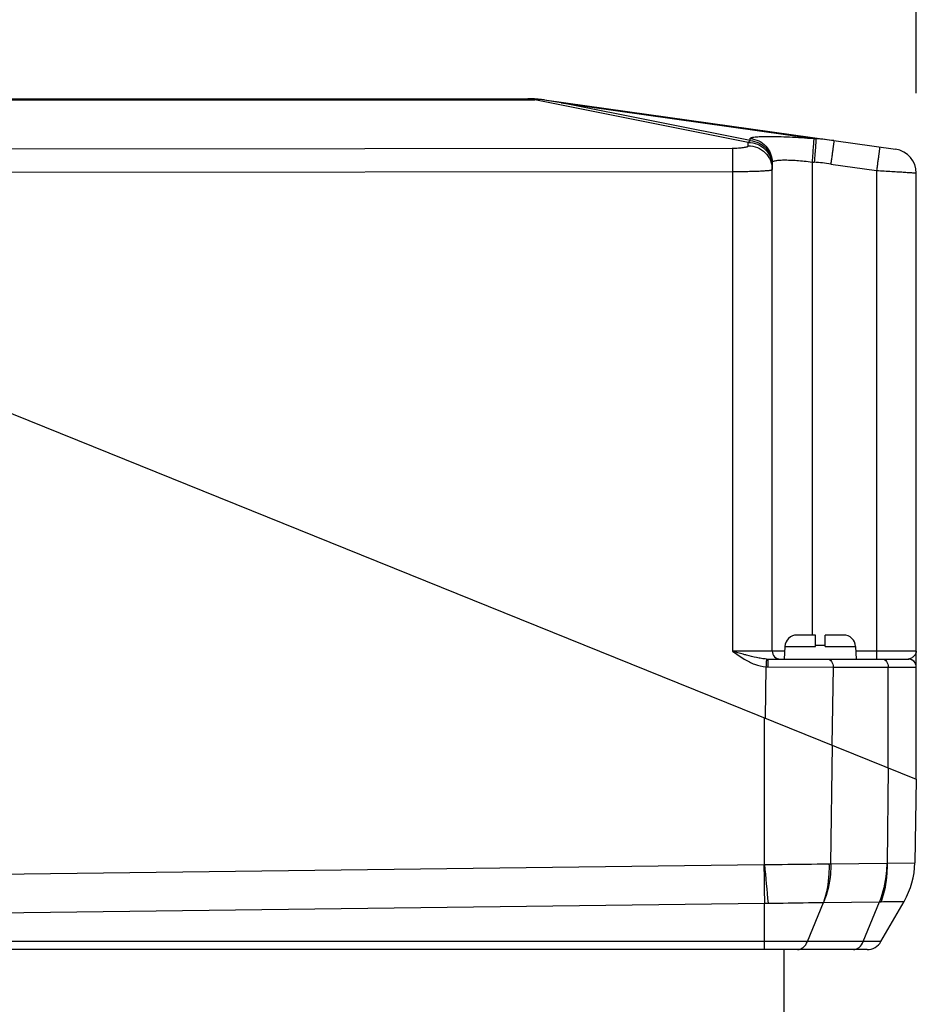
# Model space of a CAD drawing. Header units: millimetres. Extents: x 0 to 420, y 0 to 297.
# Tile 34 of 58: x 171 to 193, y 197 to 221. Entities that reach past the tile are written whole.
import ezdxf

# ---------------------------------------------------------------- set-up
doc = ezdxf.new("R2010")
doc.units = ezdxf.units.MM
doc.header["$LTSCALE"] = 23.1
doc.layers.get('0').update_dxf_attribs({"linetype": 'CONTINUOUS'})
doc.layers.add('COMPONENTS', color=7, linetype='CONTINUOUS')
doc.layers.add('DIMENSION', color=7, linetype='CONTINUOUS')
doc.styles.get("Standard").update_dxf_attribs({"font": 'arial.ttf'})
doc.dimstyles.new('DIMSTYLE_10', dxfattribs={"dimtxt": 3, "dimasz": 3, "dimexe": 0.18, "dimexo": 0.0625, "dimgap": 0.09, "dimtad": 1, "dimdec": 3, "dimlfac": 5, "dimdsep": 46, "dimtxsty": 'STANDARD', "dimblk": '_FILLED', "dimblk1": '_FILLED', "dimblk2": '_FILLED', "dimcen": 0.09, "dimadec": 0, "dimazin": 0, "dimtp": 0.5, "dimtm": 0.5, "dimtfac": 1, "dimtdec": 3, "dimtofl": 0, "dimtmove": 0, "dimatfit": 3, "dimldrblk": '_FILLED', "dimfxl": 1, "dimtolj": 1, "dimarcsym": 0})

# ---------------------------------------------------------------- blocks, each defined once
blk = doc.blocks.new('_FILLED')
at = {"color": 0, "linetype": 'BYBLOCK'}
blk.add_solid([(0, 0), (-1, 0.2), (-1, -0.2)], dxfattribs=at)
blk = doc.blocks.new('*D16')
at = {"layer": 'DIMENSION', "color": 2, "linetype": 'CONTINUOUS'}
for p, q in [((158.1, 216.407), (158.1, 231.166)), ((193.1, 219.309), (193.1, 231.166)), ((158.1, 229.166), (175.6, 229.166)), ((193.1, 229.166), (175.6, 229.166))]:
    blk.add_line(p, q, dxfattribs=at)
at = {"layer": 'DIMENSION', "color": 2, "linetype": 'CONTINUOUS', "xscale": 3, "yscale": 3, "zscale": 3, "rotation": 180}
blk.add_blockref('_FILLED', (158.1, 229.166), dxfattribs=at)
at = {"layer": 'DIMENSION', "color": 2, "linetype": 'CONTINUOUS', "xscale": 3, "yscale": 3, "zscale": 3}
blk.add_blockref('_FILLED', (193.1, 229.166), dxfattribs=at)
at = {"layer": 'DIMENSION', "color": 2, "linetype": 'CONTINUOUS', "insert": (175.6, 232.916), "char_height": 3, "width": 6.99257, "attachment_point": 2, "line_spacing_factor": 0.9}
blk.add_mtext('175', dxfattribs=at)

msp = doc.modelspace()

# ---------------------------------------------------------------- linework, layer by layer
at = {"layer": 'COMPONENTS', "color": 9, "linetype": 'CONTINUOUS'}
for p, q in [((167.637, 219.13647), (183.56373, 219.13647)), ((183.56373, 219.16066), (183.56373, 219.13647)), ((188.90037, 218.07301), (183.56373, 219.13647)), ((184.22364, 219.06293), (190.5945, 218.16756)), ((188.94948, 218.12119), (184.22364, 219.06293)), ((188.90037, 217.98977), (188.90037, 218.07301)), ((188.94948, 218.12119), (188.94948, 218.17123)), ((190.53902, 218.17211), (190.5945, 218.16756)), ((163.0327, 217.90996), (188.50298, 217.93342)), ((190.49383, 217.58585), (190.49383, 205.76566)), ((190.49383, 217.58585), (190.5493, 217.58131)), ((190.96265, 217.53533), (192.1069, 217.37451)), ((163.14581, 217.3256), (188.5069, 217.34896)), ((188.5069, 217.34896), (188.5069, 205.36243)), ((192.1069, 217.37451), (192.1069, 205.36243)), ((189.81691, 205.48136), (190.58037, 205.48136)), ((190.82037, 205.48136), (191.58382, 205.48136)), ((192.1069, 205.36243), (191.59006, 205.36243)), ((189.34243, 204.97078), (189.32158, 203.69239)), ((189.40095, 204.96882), (191.02432, 204.96566)), ((191.02432, 204.96566), (190.99258, 203.01726)), ((191.02432, 204.96566), (193.09989, 204.96566)), ((192.39742, 202.44967), (192.39742, 204.96566)), ((189.30671, 200.02988), (189.30625, 203.69858)), ((190.96693, 200.05064), (191.00331, 203.01293)), ((192.39742, 202.44967), (192.36818, 200.06846)), ((163.06188, 199.69874), (189.29215, 200.02913)), ((190.91766, 200.05029), (190.96693, 200.05064)), ((190.96693, 200.05064), (192.36094, 200.06811)), ((192.36818, 200.06846), (193.06391, 200.07701)), ((163.07736, 198.73366), (189.30625, 199.06403)), ((189.30625, 197.90658), (189.30625, 199.06403)), ((190.37785, 198.10658), (190.77737, 199.08519)), ((190.78475, 199.08554), (192.17876, 199.10301)), ((191.77197, 198.10658), (192.17876, 199.10301)), ((192.17876, 199.10301), (192.22024, 199.10336)), ((192.21584, 198.10658), (163.0883, 198.10658))]:
    msp.add_line(p, q, dxfattribs=at)
at = {"layer": 'COMPONENTS', "color": 7, "linetype": 'CONTINUOUS'}
for p, q in [((167.81015, 219.16566), (183.39059, 219.16566)), ((183.80708, 219.1299), (183.70777, 219.14537)), ((183.80811, 219.13647), (192.58387, 217.90311)), ((189.50037, 205.36566), (189.50037, 217.57527)), ((193.10037, 202.16566), (193.10037, 217.30895)), ((158.10037, 216.30658), (193.10037, 202.16566)), ((190.58037, 205.76566), (190.1165, 205.76566)), ((190.58037, 205.48136), (190.58037, 205.76566)), ((191.28423, 205.76566), (190.82037, 205.76566)), ((190.82037, 205.48136), (190.82037, 205.76566)), ((189.81691, 205.48136), (189.80037, 205.16566)), ((190.82037, 205.50566), (190.58037, 205.50566)), ((191.58382, 205.48136), (191.60037, 205.16566)), ((189.39481, 205.16566), (192.89993, 205.16566)), ((193.10037, 202.16566), (193.06391, 200.07701)), ((192.21584, 198.10658), (192.79627, 199.11191)), ((191.86943, 197.90658), (160.79005, 197.90658)), ((189.80037, 183.46721), (189.80037, 197.90658))]:
    msp.add_line(p, q, dxfattribs=at)
at = {"layer": 'COMPONENTS', "color": 9, "linetype": 'CONTINUOUS'}
for points in [[(192.36094, 200.06811), (192.36214, 200.06813), (192.36335, 200.06817), (192.36455, 200.06822), (192.36576, 200.06828), (192.36697, 200.06836), (192.36818, 200.06846)], [(190.77737, 199.08519), (190.77861, 199.08529), (190.77984, 199.08537), (190.78108, 199.08544), (190.7823, 199.08549), (190.78353, 199.08552), (190.78475, 199.08554)]]:
    msp.add_lwpolyline(points, dxfattribs=at)
at = {"layer": 'COMPONENTS', "color": 7, "linetype": 'CONTINUOUS'}
for centre, radius, start, end in [((183.39059, 216.16566), 3, 82, 90), ((183.47618, 217.65009), 1.51311, 81.195793, 86.682882), ((175.54336, 166.40228), 53.37126, 80.639863, 81.092794), ((192.50037, 217.30895), 0.6, 0, 82), ((190.1165, 205.46566), 0.3, 90, 177), ((191.28423, 205.46566), 0.3, 3, 90), ((189.70037, 205.36566), 0.2, 180, 270.000024), ((191.06421, 200.11191), 1.99999, 330.000178, 359.000126), ((191.86943, 198.30658), 0.4, 270, 330)]:
    msp.add_arc(centre, radius, start, end, dxfattribs=at)
at = {"layer": 'COMPONENTS', "color": 9, "linetype": 'CONTINUOUS'}
for centre, radius, start, end in [((183.7619, 217.09976), 2.04632, 91.515615, 95.557132), ((183.67077, 218.15842), 0.98765, 82.007032, 87.853038), ((190.10246, 211.4358), 6.74972, 81.996636, 85.81955), ((189.96085, 210.4104), 7.19501, 81.996417, 85.308752), ((189.40229, 205.88054), 0.91172, 266.235696, 269.915712), ((189.39507, 206.01067), 0.845, 267.292042, 269.982117), ((192.89999, 205.26626), 0.1006, 269.968987, 276.447491), ((192.89991, 204.96568), 0.19998, 359.993971, 89.993954), ((192.90057, 204.96677), 0.19981, 0.048238, 86.925725), ((189.28974, 200.21863), 0.18951, 270.728987, 275.137304), ((439.0719, 203.19629), 249.79982, 180.72646, 180.9478447), ((399.07533, 218.8894), 210.61471, 185.1374392, 185.4010972), ((189.29367, 205.93894), 6.87492, 270.104892, 270.850515)]:
    msp.add_arc(centre, radius, start, end, dxfattribs=at)
for points, knots in [([(188.94948, 218.17123), (188.94948, 218.17603), (188.95595, 218.18364), (188.96738, 218.18971), (188.98085, 218.19495), (188.9979, 218.19968), (189.02785, 218.20607), (189.0744, 218.21258), (189.14078, 218.2185), (189.22063, 218.22278), (189.3132, 218.22538), (189.45944, 218.22657), (189.66648, 218.22316), (189.93809, 218.21257), (190.23279, 218.19561), (190.43564, 218.18059), (190.53902, 218.17211)], [0, 0, 0, 0, 0.00898118, 0.01585696, 0.02475409, 0.03579012, 0.04901212, 0.08203386, 0.12370866, 0.17373499, 0.23168921, 0.29704826, 0.44746443, 0.61926391, 0.80583313, 1, 1, 1, 1]), ([(188.50298, 217.93342), (188.55403, 217.93346), (188.64825, 217.93608), (188.75881, 217.94541), (188.83025, 217.95736), (188.86309, 217.96534), (188.88269, 217.97296), (188.89355, 217.97861), (188.90037, 217.98535), (188.90037, 217.98977)], [0, 0, 0, 0, 0.37518679, 0.6925426, 0.81471818, 0.90695694, 0.94119978, 0.9675663, 1, 1, 1, 1]), ([(188.90037, 218.07301), (188.90432, 218.07808), (188.91892, 218.09579), (188.93577, 218.11191), (188.94948, 218.12119)], [0, 0, 0, 0, 0.2794531, 1, 1, 1, 1]), ([(188.90037, 218.07301), (188.97837, 218.07301), (189.13587, 218.0422), (189.33528, 217.91019), (189.46904, 217.71269), (189.50037, 217.55616), (189.50037, 217.47885)], [0, 0, 0, 0, 0.25112839, 0.50159718, 0.75113036, 1, 1, 1, 1]), ([(188.90037, 217.98977), (188.97837, 217.98977), (189.13587, 217.95895), (189.33528, 217.82694), (189.46904, 217.62944), (189.50037, 217.47291), (189.50037, 217.3956)], [0, 0, 0, 0, 0.25112839, 0.50159718, 0.75113036, 1, 1, 1, 1]), ([(188.94948, 218.17123), (189.02323, 218.1652), (189.16983, 218.12522), (189.35181, 217.98994), (189.47232, 217.7981), (189.50037, 217.64904), (189.50037, 217.57527)], [0, 0, 0, 0, 0.25038749, 0.50053237, 0.75037047, 1, 1, 1, 1]), ([(188.94948, 218.12119), (189.02323, 218.11515), (189.16983, 218.07517), (189.35181, 217.9399), (189.47232, 217.74806), (189.50037, 217.59899), (189.50037, 217.52522)], [0, 0, 0, 0, 0.25038749, 0.50053237, 0.75037047, 1, 1, 1, 1]), ([(190.53902, 218.17211), (190.53891, 218.16575), (190.53756, 218.14654), (190.53505, 218.10843), (190.53085, 218.05234), (190.52289, 217.94761), (190.51044, 217.7903), (190.49968, 217.65734), (190.49383, 217.58585)], [0, 0, 0, 0, 0.03247071, 0.09817929, 0.1949122, 0.3194045, 0.63405828, 1, 1, 1, 1]), ([(190.5945, 218.16756), (190.59438, 218.1612), (190.59304, 218.14199), (190.59052, 218.10388), (190.58632, 218.04779), (190.57836, 217.94306), (190.56592, 217.78576), (190.55516, 217.65279), (190.5493, 217.58131)], [0, 0, 0, 0, 0.03247071, 0.09817929, 0.1949122, 0.3194045, 0.63405828, 1, 1, 1, 1]), ([(191.04223, 218.11978), (191.04246, 218.11974), (191.04196, 218.1183), (191.04221, 218.11666), (191.04158, 218.11288), (191.04112, 218.10811), (191.04032, 218.1018), (191.03896, 218.09077), (191.03674, 218.07364), (191.03354, 218.04928), (191.02963, 218.01997), (191.02505, 217.98601), (191.01985, 217.94772), (191.01408, 217.90544), (191.00541, 217.84229), (190.99357, 217.75668), (190.97848, 217.64825), (190.96801, 217.57349), (190.96265, 217.53533)], [0, 0, 0, 0, 0.00121726, 0.00481707, 0.01080164, 0.01915721, 0.02986544, 0.04290059, 0.07582495, 0.11762052, 0.16789363, 0.22617064, 0.2919024, 0.36446951, 0.44318813, 0.61606159, 0.80402133, 1, 1, 1, 1]), ([(188.50298, 217.93342), (188.50336, 217.92543), (188.50382, 217.90352), (188.50486, 217.8379), (188.50573, 217.72014), (188.50657, 217.54723), (188.50683, 217.41804), (188.50691, 217.34896)], [0, 0, 0, 0, 0.04101577, 0.11246323, 0.33687506, 0.64545735, 1, 1, 1, 1]), ([(192.18649, 217.95896), (192.18672, 217.95893), (192.18622, 217.95749), (192.18647, 217.95585), (192.18584, 217.95207), (192.18538, 217.9473), (192.18458, 217.94099), (192.18321, 217.92995), (192.181, 217.91282), (192.1778, 217.88846), (192.17388, 217.85916), (192.16931, 217.8252), (192.16411, 217.7869), (192.15833, 217.74462), (192.14966, 217.68148), (192.13783, 217.59587), (192.12274, 217.48743), (192.11227, 217.41267), (192.10691, 217.37451)], [0, 0, 0, 0, 0.00121726, 0.00481707, 0.01080164, 0.01915721, 0.02986544, 0.04290059, 0.07582495, 0.11762052, 0.16789363, 0.22617064, 0.2919024, 0.36446951, 0.44318813, 0.61606159, 0.80402133, 1, 1, 1, 1]), ([(189.50037, 217.57527), (189.50037, 217.57991), (189.50485, 217.59068), (189.52095, 217.60213), (189.54496, 217.61199), (189.57783, 217.6203), (189.61933, 217.62709), (189.66926, 217.6322), (189.72718, 217.63558), (189.81874, 217.63777), (189.94847, 217.63537), (190.11852, 217.62563), (190.30279, 217.60919), (190.42939, 217.5943), (190.49383, 217.58585)], [0, 0, 0, 0, 0.01374618, 0.03187343, 0.05713046, 0.09041606, 0.13192336, 0.18152499, 0.23890178, 0.30359495, 0.45254029, 0.62276597, 0.80764482, 1, 1, 1, 1]), ([(188.5069, 217.34896), (188.57168, 217.34898), (188.69869, 217.34959), (188.88297, 217.3522), (189.05261, 217.35638), (189.18181, 217.36121), (189.27304, 217.36588), (189.33083, 217.3695), (189.38064, 217.37331), (189.42221, 217.37738), (189.45459, 217.38135), (189.47894, 217.38583), (189.49231, 217.38915), (189.50037, 217.39341), (189.50037, 217.3956)], [0, 0, 0, 0, 0.19484922, 0.38199875, 0.55430774, 0.70523027, 0.77085311, 0.82907347, 0.87935036, 0.92122456, 0.95432858, 0.97840775, 0.99339475, 1, 1, 1, 1]), ([(192.1069, 217.37451), (192.17157, 217.37087), (192.29838, 217.36362), (192.48242, 217.35273), (192.62788, 217.34381), (192.73528, 217.337), (192.80726, 217.33232), (192.87249, 217.32796), (192.93036, 217.32395), (192.9803, 217.32035), (193.01674, 217.31757), (193.04157, 217.31555), (193.05685, 217.31425), (193.06982, 217.31306), (193.08056, 217.31203), (193.08871, 217.31105), (193.09509, 217.31041), (193.09796, 217.30956), (193.10037, 217.30939), (193.10037, 217.30895)], [0, 0, 0, 0, 0.19513801, 0.3826566, 0.55542569, 0.63419269, 0.70685885, 0.77272708, 0.83116467, 0.88160964, 0.92357663, 0.94125162, 0.95666224, 0.96977209, 0.98054988, 0.98897086, 0.9950172, 0.99868103, 1, 1, 1, 1]), ([(189.50037, 205.36566), (189.50037, 205.36556), (189.49974, 205.36563), (189.49906, 205.36544), (189.49745, 205.36543), (189.49434, 205.36528), (189.48883, 205.36518), (189.48054, 205.36501), (189.46988, 205.36487), (189.45691, 205.36471), (189.44165, 205.36457), (189.41685, 205.36436), (189.38046, 205.36412), (189.33057, 205.36385), (189.27275, 205.3636), (189.20756, 205.36337), (189.13561, 205.36316), (189.0282, 205.3629), (188.88269, 205.36265), (188.69853, 205.36247), (188.57163, 205.36243), (188.5069, 205.36243)], [0, 0, 0, 0, 0.00031113, 0.00121623, 0.00272019, 0.00482322, 0.01082169, 0.0191981, 0.02993252, 0.04299986, 0.05836861, 0.07600243, 0.11789138, 0.16826741, 0.22664999, 0.29248199, 0.36513499, 0.44391568, 0.61680129, 0.8045492, 1, 1, 1, 1]), ([(188.86029, 205.26404), (188.83102, 205.27191), (188.71306, 205.30412), (188.5954, 205.33741), (188.50691, 205.36243)], [0, 0, 0, 0, 0.24789061, 1, 1, 1, 1]), ([(189.35515, 205.16661), (189.3137, 205.16855), (189.23075, 205.17805), (189.06538, 205.21008), (188.94247, 205.24197), (188.86029, 205.26404)], [0, 0, 0, 0, 0.24643266, 0.49468208, 1, 1, 1, 1]), ([(189.81071, 205.36332), (189.7875, 205.36339), (189.74366, 205.36354), (189.682, 205.36379), (189.62872, 205.36407), (189.58981, 205.36432), (189.56327, 205.36453), (189.54693, 205.36468), (189.53304, 205.36484), (189.52162, 205.36499), (189.51274, 205.36516), (189.50683, 205.36526), (189.5035, 205.36543), (189.50177, 205.36543), (189.50104, 205.36563), (189.50037, 205.36555), (189.50037, 205.36566)], [0, 0, 0, 0, 0.22439588, 0.42374456, 0.59600586, 0.73941744, 0.79983463, 0.85251251, 0.89731793, 0.93413489, 0.9628708, 0.98345247, 0.99066875, 0.99582935, 0.99893462, 1, 1, 1, 1]), ([(193.10037, 205.36566), (193.10037, 205.36556), (193.09974, 205.36563), (193.09906, 205.36544), (193.09745, 205.36543), (193.09434, 205.36528), (193.08883, 205.36518), (193.08054, 205.36501), (193.06988, 205.36487), (193.05691, 205.36471), (193.04165, 205.36457), (193.01685, 205.36436), (192.98046, 205.36412), (192.93057, 205.36385), (192.87275, 205.3636), (192.80755, 205.36337), (192.7356, 205.36316), (192.6282, 205.3629), (192.48268, 205.36265), (192.29853, 205.36247), (192.17163, 205.36243), (192.1069, 205.36243)], [0, 0, 0, 0, 0.00031105, 0.00121616, 0.00272018, 0.00482327, 0.01082186, 0.01919841, 0.02993307, 0.04300069, 0.05836975, 0.07600399, 0.11789369, 0.16827011, 0.22665285, 0.29248507, 0.36513834, 0.44391912, 0.61680319, 0.80454855, 1, 1, 1, 1]), ([(192.10691, 205.36243), (192.10691, 205.34958), (192.10692, 205.3244), (192.107, 205.28788), (192.10712, 205.25429), (192.10725, 205.22871), (192.10738, 205.21066), (192.10748, 205.19922), (192.10759, 205.18936), (192.1077, 205.18116), (192.10783, 205.17472), (192.10791, 205.17041), (192.10803, 205.16797), (192.10804, 205.1667), (192.10818, 205.16616), (192.10813, 205.16566), (192.10821, 205.16566)], [0, 0, 0, 0, 0.19593243, 0.38385926, 0.55672444, 0.70801303, 0.77374989, 0.832033, 0.88231203, 0.924115, 0.95704725, 0.9807977, 0.98915908, 0.99514847, 0.99875739, 1, 1, 1, 1]), ([(193.0627, 205.26566), (193.04421, 205.24135), (193.00944, 205.20912), (192.95635, 205.17788), (192.92634, 205.16801), (192.91129, 205.1663)], [0, 0, 0, 0, 0.49647815, 0.75385365, 1, 1, 1, 1]), ([(193.10037, 205.36566), (193.10037, 205.34845), (193.09297, 205.31214), (193.07414, 205.2807), (193.0627, 205.26566)], [0, 0, 0, 0, 0.47668442, 1, 1, 1, 1]), ([(188.80126, 205.16566), (188.88417, 205.11603), (189.05596, 205.02646), (189.24626, 204.97754), (189.34243, 204.97078)], [0, 0, 0, 0, 0.50057616, 1, 1, 1, 1]), ([(189.35515, 205.16661), (189.35521, 205.16044), (189.35349, 205.1399), (189.3513, 205.09871), (189.34713, 205.03959), (189.34409, 204.99487), (189.34241, 204.97079)], [0, 0, 0, 0, 0.09428033, 0.31462795, 0.63094255, 1, 1, 1, 1]), ([(189.401, 204.96882), (189.40099, 204.98167), (189.40091, 205.00686), (189.40055, 205.04339), (189.4, 205.077), (189.39926, 205.10641), (189.39848, 205.12779), (189.39775, 205.14195), (189.39722, 205.15019), (189.39668, 205.15655), (189.39614, 205.16147), (189.39562, 205.16388), (189.39518, 205.16566), (189.39481, 205.16566)], [0, 0, 0, 0, 0.1955683, 0.38316872, 0.55575442, 0.70683369, 0.83073051, 0.88099241, 0.92281358, 0.95581059, 0.9796985, 0.99432621, 1, 1, 1, 1]), ([(190.8829, 205.16566), (190.90164, 205.16566), (190.94189, 205.15349), (190.98799, 205.10689), (191.01758, 205.04142), (191.02432, 204.99143), (191.02432, 204.96566)], [0, 0, 0, 0, 0.20946664, 0.44465603, 0.7120307, 1, 1, 1, 1]), ([(192.256, 205.16566), (192.27474, 205.16566), (192.31499, 205.15349), (192.36109, 205.10689), (192.39069, 205.04142), (192.39742, 204.99143), (192.39742, 204.96566)], [0, 0, 0, 0, 0.20946685, 0.44465593, 0.71203026, 1, 1, 1, 1]), ([(193.09989, 204.96566), (193.10018, 204.96566), (193.10037, 204.96634), (193.10037, 204.96675), (193.10037, 204.96694)], [0, 0, 0, 0, 0.60200014, 1, 1, 1, 1]), ([(189.30671, 200.02988), (189.45353, 200.03197), (189.9905, 200.03915), (190.5275, 200.0445), (190.91766, 200.05029)], [0, 0, 0, 0, 0.27341281, 1, 1, 1, 1]), ([(190.91762, 200.05029), (190.92036, 199.9663), (190.91697, 199.64023), (190.85751, 199.31359), (190.77737, 199.08519)], [0, 0, 0, 0, 0.25771455, 1, 1, 1, 1]), ([(190.96693, 200.05064), (190.96643, 199.96652), (190.94994, 199.63847), (190.87545, 199.31238), (190.78475, 199.08554)], [0, 0, 0, 0, 0.25614613, 1, 1, 1, 1]), ([(192.36094, 200.06811), (192.36044, 199.98399), (192.34395, 199.65594), (192.26946, 199.32985), (192.17876, 199.10301)], [0, 0, 0, 0, 0.25614612, 1, 1, 1, 1]), ([(192.36817, 200.06846), (192.37069, 199.98446), (192.36604, 199.65796), (192.30338, 199.33115), (192.22023, 199.10337)], [0, 0, 0, 0, 0.25738074, 1, 1, 1, 1]), ([(189.39572, 199.06478), (189.52281, 199.06684), (189.98336, 199.07347), (190.44392, 199.07988), (190.77737, 199.08519)], [0, 0, 0, 0, 0.27596572, 1, 1, 1, 1]), ([(192.22024, 199.10336), (192.30192, 199.1048), (192.4167, 199.10634), (192.55886, 199.10839), (192.64119, 199.10958), (192.70555, 199.11079), (192.74903, 199.11111), (192.77301, 199.11193), (192.78645, 199.11125), (192.79053, 199.11275), (192.79675, 199.11129), (192.79627, 199.11191)], [0, 0, 0, 0, 0.42539963, 0.59762726, 0.74073524, 0.85344757, 0.93471404, 0.96325987, 0.98366762, 0.99592009, 1, 1, 1, 1]), ([(190.1329, 197.90658), (190.18332, 197.90658), (190.29416, 197.95352), (190.35526, 198.05124), (190.37785, 198.10658)], [0, 0, 0, 0, 0.45751578, 1, 1, 1, 1]), ([(191.52702, 197.90658), (191.57743, 197.90658), (191.68827, 197.95352), (191.74937, 198.05124), (191.77197, 198.10658)], [0, 0, 0, 0, 0.45751579, 1, 1, 1, 1])]:
    msp.add_open_spline(points, degree=3, knots=knots, dxfattribs=at)
msp.add_open_spline([(188.5069, 205.36243), (188.60327, 205.29429), (188.7, 205.22629), (188.80126, 205.16566)], degree=3, dxfattribs=at)

# ---------------------------------------------------------------- dimensions: what is measured, and where the dimension line sits
at = {"layer": 'DIMENSION', "color": 2, "linetype": 'CONTINUOUS'}
dim = msp.add_linear_dim(base=(193.10037, 229.16566), p1=(158.10037, 216.40658), p2=(193.10037, 219.30895), dimstyle='DIMSTYLE_10', dxfattribs=at)
dim.commit()
dim.dimension.update_dxf_attribs({"geometry": '*D16', "text_midpoint": (172.10408, 231.41566), "dimtype": 160})

doc.saveas('drawing.dxf')
